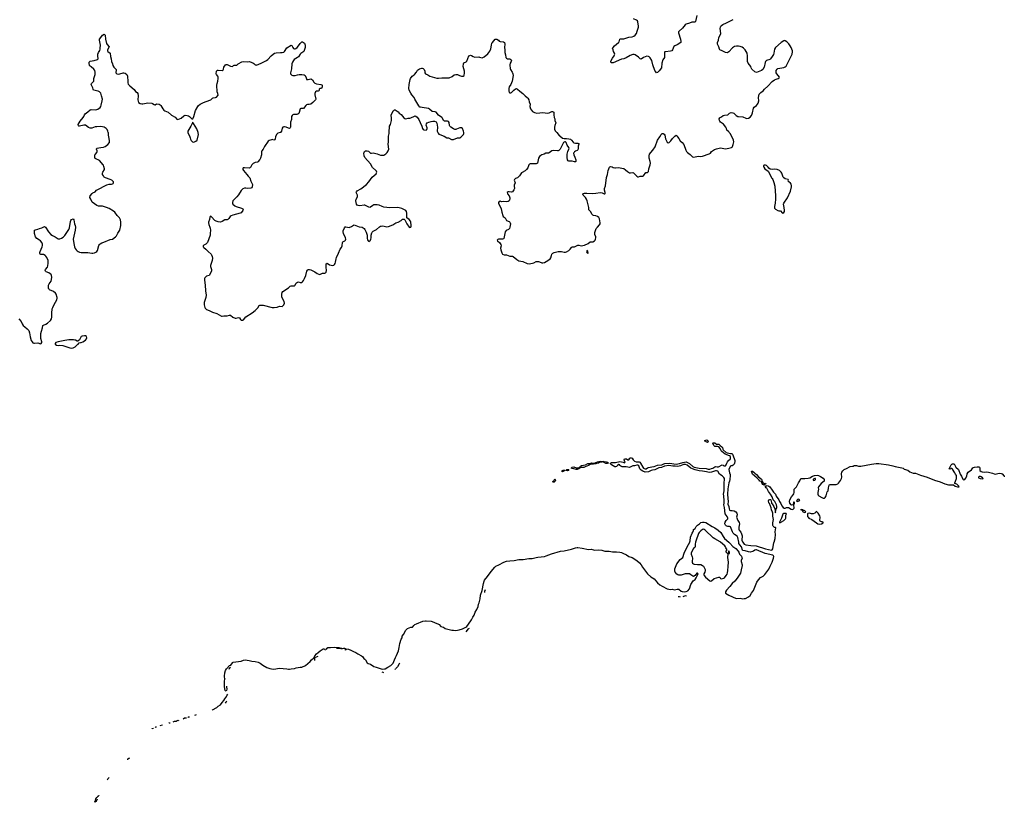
# Model space of a CAD drawing. Header units: inches. Extents: x 1933542 to 2138349, y 524876 to 666658.
# Tile 21 of 81: x 2040368 to 2064394, y 543653 to 562749. Entities that reach past the tile are written whole.
import ezdxf

# ---------------------------------------------------------------- set-up
doc = ezdxf.new("R2010")
doc.units = ezdxf.units.IN
doc.header["$MEASUREMENT"] = 0
for name, color, linetype in [('C0544', 7, 'Continuous'), ('C0545', 7, 'Continuous'), ('C0546', 7, 'Continuous'), ('C0554', 7, 'Continuous'), ('C0555', 7, 'Continuous'), ('C0556', 7, 'Continuous'), ('C0565', 7, 'Continuous')]:
    doc.layers.add(name, color=color, linetype=linetype)

msp = doc.modelspace()

# ---------------------------------------------------------------- linework, layer by layer
at = {"layer": 'C0544', "color": 6, "elevation": 100}
for points in [[(2048232, 547392), (2048233, 547410), (2048270, 547418), (2048290, 547416), (2048330, 547394), (2048390, 547390), (2048450, 547368), (2048510, 547331), (2048570, 547310), (2048616, 547276), (2048709, 547230), (2048734, 547210), (2048765, 547165), (2048790, 547148), (2048807, 547130), (2048850, 547055), (2048870, 547038), (2048930, 547020), (2049009, 546969), (2049070, 546953), (2049190, 546906), (2049210, 546902), (2049273, 546907), (2049290, 546913), (2049350, 546953), (2049421, 546990), (2049482, 547050), (2049500, 547090), (2049510, 547130), (2049535, 547190), (2049564, 547236), (2049608, 547350), (2049630, 547430), (2049641, 547530), (2049676, 547630), (2049697, 547670), (2049699, 547710), (2049734, 547746), (2049788, 547850), (2049832, 547890), (2049870, 547913), (2049910, 547926), (2049950, 547930), (2049963, 547937), (2049987, 547970), (2050000, 547982)], [(2045417, 546490), (2045417, 546470), (2045422, 546410), (2045418, 546382), (2045410, 546364), (2045390, 546375), (2045385, 546385), (2045368, 546470), (2045362, 546590), (2045374, 546670), (2045363, 546710), (2045362, 546730), (2045370, 546814), (2045389, 546870), (2045412, 546910), (2045489, 546990), (2045517, 547003), (2045538, 547022), (2045570, 547065), (2045579, 547070), (2045770, 547101), (2045830, 547124), (2045870, 547130), (2045970, 547116), (2046030, 547098), (2046117, 547090), (2046190, 547072), (2046238, 547050), (2046300, 547000), (2046402, 546942), (2046470, 546917), (2046510, 546908), (2046570, 546904), (2046710, 546927), (2046890, 546907), (2046930, 546899), (2046950, 546902), (2046990, 546912), (2047070, 546919), (2047114, 546934), (2047210, 546948), (2047251, 546949), (2047345, 546995), (2047454, 547086), (2047488, 547130), (2047542, 547178), (2047569, 547230), (2047610, 547279), (2047653, 547307), (2047698, 547350), (2047770, 547396), (2047790, 547396), (2047806, 547390), (2047822, 547370), (2047821, 547362)], [(2047863, 547377), (2047853, 547390), (2047857, 547410), (2047890, 547427), (2047950, 547428), (2048050, 547442), (2048110, 547432), (2048156, 547430), (2048225, 547410), (2048217, 547403), (2048190, 547400)], [(2048190, 547400), (2048095, 547402)], [(2048336, 547365), (2048330, 547373), (2048306, 547373)], [(2047647, 547210), (2047602, 547198), (2047576, 547184), (2047566, 547174), (2047562, 547158), (2047560, 547112)], [(2045509, 546943), (2045481, 546919), (2045468, 546897)], [(2049253, 546813), (2049241, 546821), (2049214, 546826)], [(2049542, 546907), (2049524, 546892)], [(2049638, 547048), (2049630, 547031), (2049590, 546962), (2049549, 546914)], [(2045401, 546673), (2045401, 546670), (2045401, 546670)], [(2045064, 545903), (2045070, 545913), (2045176, 545964), (2045210, 545995), (2045267, 546033), (2045307, 546090), (2045346, 546134), (2045370, 546177), (2045399, 546210), (2045429, 546271), (2045444, 546293)], [(2045420, 546118), (2045402, 546098), (2045386, 546072)], [(2044117, 545616), (2044147, 545630), (2044183, 545637), (2044210, 545653), (2044237, 545657), (2044249, 545652)], [(2044363, 545689), (2044361, 545690), (2044390, 545713), (2044437, 545713)], [(2044468, 545723), (2044490, 545736), (2044511, 545737)], [(2044639, 545779), (2044664, 545790), (2044686, 545793)], [(2043598, 545448), (2043597, 545450), (2043630, 545461)], [(2043674, 545480), (2043690, 545493), (2043709, 545495)], [(2043794, 545526), (2043799, 545530), (2043850, 545542), (2043852, 545542)], [(2044005, 545584), (2044016, 545590), (2044039, 545594)], [(2043007, 544693), (2043010, 544713), (2043030, 544732), (2043052, 544738)], [(2042519, 544205), (2042510, 544208), (2042517, 544230), (2042550, 544261), (2042551, 544260)], [(2042210, 543653), (2042202, 543662), (2042201, 543670), (2042210, 543690), (2042220, 543700), (2042230, 543735), (2042248, 543770), (2042280, 543800), (2042290, 543819), (2042299, 543819), (2042300, 543813)], [(2042248, 543708), (2042239, 543701), (2042230, 543673), (2042215, 543665), (2042210, 543653)], [(2042259, 543731), (2042255, 543725), (2042252, 543715)], [(2042297, 543807), (2042295, 543805), (2042295, 543801)]]:
    msp.add_lwpolyline(points, dxfattribs=at)
at = {"layer": 'C0545', "color": 6, "elevation": 200}
for points in [[(2040350, 555451), (2040401, 555381), (2040430, 555325), (2040456, 555290), (2040490, 555256), (2040549, 555209), (2040590, 555163), (2040610, 555110), (2040620, 555010), (2040650, 554923), (2040670, 554885), (2040690, 554867), (2040710, 554859), (2040730, 554855), (2040810, 554861), (2040836, 554856), (2040870, 554841), (2040893, 554847), (2040905, 554870), (2040905, 554890), (2040884, 554970), (2040884, 555090), (2040898, 555150), (2040927, 555230), (2040936, 555284), (2040950, 555299), (2041010, 555317), (2041050, 555345), (2041121, 555410), (2041146, 555450), (2041155, 555490), (2041150, 555590), (2041163, 555697), (2041173, 555730), (2041210, 555803), (2041275, 555910), (2041286, 555950), (2041284, 555970), (2041258, 556050), (2041239, 556079), (2041195, 556115), (2041098, 556158), (2041084, 556170), (2041073, 556190), (2041070, 556230), (2041075, 556270), (2041090, 556305), (2041135, 556370), (2041148, 556412), (2041153, 556470), (2041144, 556510), (2041133, 556530), (2041114, 556550), (2041081, 556570), (2041015, 556595), (2040995, 556615), (2040993, 556630), (2041001, 556650), (2041046, 556710), (2041057, 556743), (2041067, 556810), (2041060, 556870), (2041029, 556949), (2041010, 556976), (2040990, 556994), (2040950, 557016), (2040881, 557021), (2040868, 557028), (2040860, 557040), (2040858, 557070), (2040864, 557090), (2040918, 557210), (2040924, 557236), (2040923, 557270), (2040905, 557310), (2040872, 557352), (2040850, 557373), (2040783, 557410), (2040753, 557450), (2040729, 557530), (2040727, 557587), (2040733, 557610), (2040756, 557624), (2040810, 557634), (2040850, 557656), (2040910, 557674), (2040970, 557703), (2040995, 557690), (2041072, 557570), (2041130, 557509), (2041170, 557479), (2041233, 557453), (2041310, 557404), (2041350, 557400), (2041390, 557416), (2041430, 557440), (2041470, 557481), (2041522, 557558), (2041566, 557630), (2041582, 557670), (2041610, 557825), (2041618, 557850), (2041630, 557871), (2041671, 557891), (2041688, 557868), (2041704, 557770), (2041723, 557723), (2041729, 557690), (2041723, 557617), (2041686, 557470), (2041677, 557390), (2041688, 557290), (2041706, 557206), (2041722, 557162), (2041744, 557130), (2041768, 557108), (2041797, 557090), (2041830, 557078), (2041870, 557069), (2042030, 557067), (2042130, 557055), (2042150, 557055), (2042190, 557064), (2042230, 557078), (2042250, 557091), (2042266, 557114), (2042298, 557242), (2042314, 557266), (2042330, 557279), (2042370, 557301), (2042423, 557317), (2042578, 557382), (2042630, 557396), (2042710, 557450), (2042730, 557471), (2042760, 557540), (2042810, 557610), (2042835, 557730), (2042834, 557810), (2042824, 557864), (2042802, 557910), (2042749, 557969), (2042692, 558052), (2042659, 558079), (2042550, 558142), (2042489, 558169), (2042390, 558195), (2042290, 558199), (2042250, 558213), (2042136, 558296), (2042127, 558310), (2042108, 558368), (2042082, 558410), (2042091, 558450), (2042134, 558510), (2042153, 558527), (2042210, 558550), (2042244, 558590), (2042259, 558601), (2042498, 558722), (2042550, 558737), (2042610, 558739), (2042635, 558745), (2042649, 558751), (2042661, 558770), (2042659, 558790), (2042650, 558804), (2042617, 558830), (2042573, 558853), (2042465, 558890), (2042433, 558910), (2042410, 558936), (2042392, 558970), (2042390, 559010), (2042397, 559030), (2042435, 559090), (2042435, 559110), (2042423, 559163), (2042410, 559195), (2042403, 559210), (2042318, 559310), (2042301, 559321), (2042229, 559350), (2042205, 559370), (2042201, 559390), (2042205, 559450), (2042215, 559470), (2042247, 559510), (2042255, 559530), (2042255, 559550), (2042241, 559590), (2042249, 559610), (2042346, 559634), (2042410, 559639), (2042450, 559652), (2042516, 559704), (2042556, 559750), (2042562, 559770), (2042561, 559790), (2042554, 559850), (2042536, 559930), (2042532, 559990), (2042530, 560000)], [(2044467, 560000), (2044467, 559990), (2044513, 559913), (2044528, 559870), (2044534, 559830), (2044550, 559801), (2044586, 559766), (2044610, 559762), (2044630, 559765), (2044670, 559784), (2044696, 559810), (2044730, 559950), (2044724, 559990), (2044720, 560000)], [(2046736, 560000), (2046726, 559994), (2046670, 559980), (2046650, 559967), (2046637, 559950), (2046612, 559890), (2046601, 559839), (2046590, 559818), (2046570, 559812), (2046530, 559822), (2046510, 559818), (2046458, 559802), (2046430, 559782), (2046344, 559656), (2046310, 559592), (2046277, 559550), (2046272, 559528), (2046267, 559450), (2046243, 559370), (2046226, 559334), (2046182, 559278), (2046170, 559270), (2046110, 559261), (2046063, 559237), (2046036, 559210), (2045997, 559143), (2045973, 559127), (2045850, 559137), (2045819, 559130), (2045811, 559110), (2045815, 559090), (2045828, 559070), (2045914, 558970), (2045942, 558930), (2045970, 558908), (2045986, 558886), (2046008, 558810), (2046046, 558730), (2046038, 558670), (2046030, 558650), (2046010, 558639), (2045930, 558631), (2045890, 558639), (2045850, 558640), (2045810, 558624), (2045775, 558585), (2045706, 558474), (2045663, 558430), (2045630, 558387), (2045573, 558330), (2045559, 558290), (2045562, 558270), (2045573, 558250), (2045619, 558210), (2045650, 558194), (2045781, 558150), (2045813, 558133), (2045820, 558110), (2045812, 558090), (2045770, 558040), (2045750, 558028), (2045570, 557982), (2045530, 557966), (2045508, 557950), (2045470, 557896), (2045450, 557875), (2045430, 557867), (2045370, 557863), (2045310, 557827), (2045270, 557812), (2045210, 557813), (2045164, 557830), (2045130, 557851), (2045050, 557942), (2045030, 557952), (2045015, 557945), (2045006, 557930), (2044996, 557870), (2044973, 557810), (2044973, 557790), (2044980, 557750), (2045010, 557690), (2045019, 557659), (2045022, 557610), (2045012, 557532), (2045018, 557490), (2044947, 557310), (2044930, 557286), (2044910, 557270), (2044863, 557250), (2044842, 557230), (2044845, 557210), (2044862, 557190), (2044912, 557150), (2044970, 557090), (2045040, 557030), (2045052, 557010), (2045064, 556970), (2045070, 556930), (2045061, 556870), (2045021, 556750), (2045024, 556724), (2045048, 556650), (2045050, 556609), (2044994, 556510), (2044930, 556488), (2044910, 556476), (2044887, 556450), (2044880, 556430), (2044879, 556390), (2044898, 556270), (2044903, 556130), (2044915, 556030), (2044910, 555974), (2044870, 555850), (2044873, 555793), (2044885, 555730), (2044895, 555710), (2044910, 555690), (2044930, 555678), (2044990, 555657), (2045070, 555615), (2045179, 555579), (2045290, 555518), (2045310, 555515), (2045350, 555521), (2045410, 555521), (2045430, 555523), (2045490, 555541), (2045510, 555537), (2045570, 555493), (2045625, 555470), (2045653, 555467), (2045710, 555483), (2045730, 555476), (2045759, 555430), (2045770, 555420), (2045790, 555414), (2045810, 555416), (2045830, 555429), (2045890, 555498), (2046042, 555598), (2046112, 555650), (2046179, 555721), (2046210, 555771), (2046230, 555782), (2046310, 555787), (2046530, 555730), (2046576, 555724), (2046650, 555735), (2046710, 555758), (2046770, 555754), (2046790, 555765), (2046814, 555790), (2046828, 555830), (2046818, 555870), (2046782, 555942), (2046766, 555990), (2046761, 556050), (2046770, 556096), (2046790, 556118), (2046930, 556207), (2046970, 556245), (2046995, 556255), (2047070, 556258), (2047090, 556274), (2047110, 556313), (2047125, 556330), (2047150, 556348), (2047170, 556351), (2047210, 556338), (2047230, 556338), (2047250, 556339), (2047270, 556352), (2047295, 556385), (2047320, 556430), (2047352, 556510), (2047377, 556610), (2047390, 556639), (2047407, 556653), (2047437, 556657), (2047470, 556648), (2047570, 556597), (2047630, 556555), (2047670, 556536), (2047690, 556534), (2047756, 556564), (2047770, 556567), (2047810, 556563), (2047830, 556571), (2047845, 556590), (2047852, 556628), (2047847, 556707), (2047850, 556791), (2047870, 556805), (2047930, 556770), (2047970, 556758), (2048007, 556753), (2048030, 556761), (2048050, 556775), (2048064, 556796), (2048078, 556830), (2048088, 556910), (2048100, 556950), (2048151, 557050), (2048188, 557150), (2048218, 557190), (2048239, 557230), (2048247, 557313), (2048257, 557330), (2048305, 557355), (2048317, 557370), (2048323, 557390), (2048317, 557430), (2048272, 557530), (2048262, 557570), (2048264, 557596), (2048290, 557670), (2048310, 557693), (2048330, 557698), (2048410, 557678), (2048461, 557699), (2048510, 557739), (2048530, 557743), (2048654, 557694), (2048723, 557683), (2048753, 557670), (2048770, 557657), (2048790, 557630), (2048822, 557562), (2048843, 557490), (2048848, 557410), (2048855, 557375), (2048869, 557349), (2048890, 557339), (2048913, 557350), (2048930, 557370), (2048937, 557390), (2048946, 557430), (2048944, 557490), (2048959, 557550), (2048972, 557568), (2048994, 557586), (2049075, 557630), (2049147, 557693), (2049171, 557709), (2049190, 557714), (2049230, 557715), (2049330, 557692), (2049370, 557699), (2049470, 557740), (2049550, 557789), (2049605, 557810), (2049675, 557850), (2049710, 557885), (2049730, 557885), (2049750, 557882), (2049766, 557866), (2049813, 557770), (2049870, 557687), (2049890, 557681), (2049910, 557685), (2049919, 557710), (2049922, 557738), (2049914, 557806), (2049905, 557830), (2049870, 557872), (2049818, 557910), (2049818, 558030), (2049810, 558070), (2049791, 558091), (2049690, 558143), (2049630, 558161), (2049590, 558166), (2049402, 558162), (2049250, 558178), (2049210, 558187), (2049141, 558221), (2049090, 558231), (2049050, 558233), (2049010, 558230), (2048983, 558217), (2048930, 558173), (2048910, 558166), (2048890, 558171), (2048825, 558210), (2048790, 558224), (2048770, 558226), (2048670, 558205), (2048630, 558213), (2048606, 558226), (2048590, 558249), (2048572, 558330), (2048577, 558370), (2048612, 558430), (2048609, 558470), (2048581, 558530), (2048587, 558550), (2048605, 558570), (2048690, 558618), (2048832, 558728), (2048890, 558792), (2048970, 558910), (2049065, 558990), (2049078, 559010), (2049080, 559030), (2049072, 559050), (2049057, 559070), (2048980, 559140), (2048930, 559230), (2048786, 559390), (2048773, 559430), (2048767, 559490), (2048770, 559510), (2048780, 559530), (2048809, 559550), (2048850, 559552), (2048880, 559540), (2048930, 559493), (2048950, 559488), (2048990, 559496), (2049090, 559473), (2049170, 559444), (2049210, 559439), (2049250, 559447), (2049302, 559478), (2049333, 559507), (2049363, 559550), (2049373, 559590), (2049360, 559710), (2049367, 559770), (2049370, 559910), (2049386, 559970), (2049383, 560000)]]:
    msp.add_lwpolyline(points, dxfattribs=at)
msp.add_lwpolyline([(2041950, 555037), (2041890, 555025), (2041870, 555015), (2041851, 554990), (2041824, 554936), (2041790, 554906), (2041770, 554908), (2041730, 554928), (2041710, 554929), (2041678, 554938), (2041570, 554941), (2041470, 554919), (2041308, 554892), (2041252, 554870), (2041232, 554850), (2041232, 554830), (2041270, 554807), (2041310, 554803), (2041350, 554807), (2041419, 554799), (2041590, 554739), (2041630, 554738), (2041670, 554745), (2041690, 554751), (2041724, 554770), (2041779, 554821), (2041795, 554830), (2041818, 554862), (2041850, 554872), (2041870, 554871), (2041910, 554885), (2041970, 554931), (2041997, 554963), (2042009, 554990), (2041997, 555017), (2041974, 555034)], close=True, dxfattribs=at)
at = {"layer": 'C0546', "color": 6, "elevation": 200}
for points in [[(2042530, 560000), (2042522, 560030), (2042501, 560070), (2042482, 560090), (2042430, 560124), (2042390, 560138), (2042330, 560142), (2042250, 560138), (2042210, 560131), (2042130, 560104), (2042090, 560102), (2042050, 560119), (2041970, 560171), (2041930, 560173), (2041827, 560147), (2041812, 560152), (2041802, 560162), (2041792, 560190), (2041845, 560270), (2041918, 560362), (2041935, 560390), (2041950, 560430), (2041967, 560453), (2042030, 560498), (2042090, 560549), (2042110, 560554), (2042230, 560550), (2042277, 560563), (2042330, 560606), (2042347, 560633), (2042357, 560663), (2042383, 560770), (2042387, 560807), (2042362, 560890), (2042350, 560953), (2042312, 560992), (2042286, 561006), (2042173, 561033), (2042160, 561050), (2042151, 561090), (2042116, 561170), (2042118, 561190), (2042157, 561223), (2042174, 561250), (2042180, 561310), (2042210, 561410), (2042211, 561470), (2042198, 561510), (2042179, 561539), (2042110, 561602), (2042090, 561612), (2042075, 561630), (2042060, 561690), (2042065, 561710), (2042090, 561733), (2042188, 561752), (2042270, 561776), (2042284, 561790), (2042273, 561870), (2042275, 561910), (2042291, 561950), (2042322, 561998), (2042333, 562030), (2042335, 562050), (2042338, 562130), (2042315, 562250), (2042316, 562270), (2042350, 562310), (2042389, 562370), (2042430, 562398), (2042450, 562372), (2042460, 562270), (2042483, 562170), (2042500, 562140), (2042548, 562090), (2042543, 562070), (2042512, 562010), (2042510, 561990), (2042521, 561970), (2042572, 561932), (2042582, 561850), (2042604, 561790), (2042610, 561730), (2042631, 561670), (2042637, 561630), (2042664, 561590), (2042710, 561550), (2042724, 561530), (2042725, 561510), (2042715, 561470), (2042716, 561450), (2042735, 561430), (2042770, 561420), (2042810, 561425), (2042890, 561455), (2042910, 561455), (2042942, 561442), (2042979, 561410), (2042992, 561390), (2042995, 561375), (2043003, 561230), (2043006, 561206), (2043018, 561178), (2043054, 561134), (2043163, 561043), (2043198, 560998), (2043231, 560970), (2043250, 560946), (2043263, 560890), (2043253, 560790), (2043258, 560758), (2043269, 560729), (2043304, 560704), (2043350, 560695), (2043370, 560695), (2043496, 560716), (2043590, 560709), (2043610, 560703), (2043650, 560678), (2043665, 560675), (2043670, 560675), (2043710, 560699), (2043770, 560685), (2043793, 560673), (2043810, 560654), (2043858, 560570), (2043882, 560542), (2043907, 560527), (2043991, 560491), (2044075, 560415), (2044159, 560370), (2044204, 560324), (2044230, 560313), (2044270, 560326), (2044310, 560348), (2044370, 560400), (2044410, 560415), (2044452, 560412), (2044490, 560400), (2044509, 560389), (2044570, 560331), (2044590, 560332), (2044616, 560390), (2044656, 560530), (2044711, 560630), (2044730, 560657), (2044770, 560686), (2044850, 560727), (2045010, 560781), (2045030, 560792), (2045070, 560835), (2045090, 560846), (2045150, 560848), (2045170, 560859), (2045209, 560911), (2045205, 560950), (2045190, 560990), (2045179, 561150), (2045185, 561190), (2045206, 561250), (2045213, 561310), (2045212, 561350), (2045205, 561370), (2045169, 561410), (2045159, 561430), (2045173, 561490), (2045177, 561503), (2045190, 561518), (2045210, 561521), (2045309, 561511), (2045330, 561523), (2045339, 561541), (2045347, 561593), (2045389, 561650), (2045410, 561657), (2045430, 561655), (2045510, 561617), (2045554, 561606), (2045570, 561611), (2045584, 561630), (2045601, 561639), (2045630, 561642), (2045650, 561637), (2045670, 561641), (2045702, 561670), (2045790, 561720), (2045830, 561726), (2045922, 561722), (2045970, 561725), (2045990, 561722), (2046054, 561694), (2046080, 561680), (2046116, 561650), (2046130, 561644), (2046150, 561643), (2046263, 561690), (2046387, 561753), (2046420, 561780), (2046507, 561870), (2046552, 561910), (2046585, 561930), (2046630, 561941), (2046730, 561948), (2046774, 561946), (2046810, 561954), (2046830, 561974), (2046890, 562062), (2046990, 562123), (2047010, 562116), (2047030, 562067), (2047046, 562046), (2047070, 562038), (2047090, 562040), (2047110, 562046), (2047141, 562070), (2047172, 562108), (2047210, 562168), (2047250, 562207), (2047270, 562206), (2047296, 562196), (2047314, 562174), (2047331, 562131), (2047332, 562072), (2047304, 561970), (2047230, 561926), (2047210, 561906), (2047170, 561841), (2047150, 561824), (2047066, 561774), (2047047, 561753), (2047023, 561710), (2047010, 561670), (2047003, 561550), (2046974, 561454), (2046979, 561430), (2046991, 561410), (2047010, 561391), (2047030, 561384), (2047090, 561387), (2047150, 561407), (2047190, 561413), (2047254, 561414), (2047306, 561406), (2047330, 561390), (2047344, 561370), (2047359, 561330), (2047363, 561303), (2047370, 561292), (2047410, 561291), (2047470, 561302), (2047490, 561296), (2047510, 561279), (2047545, 561225), (2047570, 561200), (2047610, 561185), (2047714, 561170), (2047740, 561160), (2047752, 561150), (2047750, 561108), (2047730, 561069), (2047690, 561068), (2047678, 561050), (2047676, 561030), (2047667, 561013), (2047650, 561004), (2047610, 561001), (2047586, 560990), (2047571, 560949), (2047568, 560912), (2047595, 560810), (2047584, 560790), (2047525, 560730), (2047470, 560690), (2047430, 560678), (2047390, 560679), (2047370, 560670), (2047350, 560653), (2047290, 560585), (2047270, 560580), (2047230, 560585), (2047210, 560573), (2047190, 560484), (2047177, 560463), (2047154, 560446), (2047130, 560438), (2047070, 560439), (2047050, 560434), (2047030, 560425), (2047014, 560410), (2047004, 560390), (2046998, 560310), (2046977, 560250), (2046977, 560130), (2046970, 560106), (2046950, 560096), (2046930, 560098), (2046870, 560124), (2046830, 560134), (2046810, 560135), (2046790, 560128), (2046770, 560099), (2046753, 560027), (2046738, 560002), (2046736, 560000)], [(2050000, 560831), (2049990, 560854), (2049937, 560917), (2049913, 560953), (2049870, 561033), (2049861, 561070), (2049868, 561170), (2049895, 561290), (2049904, 561310), (2049949, 561370), (2049994, 561406), (2050000, 561413)], [(2049383, 560000), (2049380, 560030), (2049382, 560050), (2049393, 560090), (2049391, 560131), (2049395, 560150), (2049414, 560190), (2049441, 560290), (2049442, 560350), (2049432, 560408), (2049435, 560430), (2049481, 560519), (2049490, 560533), (2049510, 560548), (2049530, 560548), (2049600, 560500), (2049630, 560470), (2049676, 560436), (2049743, 560350), (2049770, 560335), (2049790, 560332), (2049850, 560349), (2049890, 560347), (2049910, 560352), (2050000, 560396)], [(2044720, 560000), (2044690, 560083), (2044647, 560147), (2044610, 560219), (2044595, 560230), (2044590, 560246), (2044586, 560230), (2044546, 560154), (2044474, 560030), (2044467, 560010), (2044467, 560000)]]:
    msp.add_lwpolyline(points, dxfattribs=at)
at = {"layer": 'C0554', "color": 6, "elevation": 100}
for points in [[(2050000, 547982), (2050009, 547990), (2050047, 548010), (2050208, 548070), (2050270, 548084), (2050290, 548085), (2050410, 548070), (2050470, 548045), (2050510, 548036), (2050570, 548009), (2050600, 547990), (2050643, 547943), (2050710, 547924), (2050754, 547894), (2050910, 547852), (2050950, 547854), (2051010, 547848), (2051090, 547860), (2051176, 547884), (2051254, 547926), (2051276, 547944), (2051321, 547999), (2051395, 548105), (2051427, 548170), (2051460, 548220), (2051483, 548290), (2051523, 548357), (2051555, 548430), (2051563, 548490), (2051578, 548522), (2051602, 548618), (2051614, 548710), (2051657, 548823), (2051687, 548993), (2051703, 549050), (2051713, 549070), (2051781, 549159), (2051870, 549287), (2051963, 549390), (2051990, 549413), (2052057, 549450), (2052183, 549510), (2052250, 549533), (2052330, 549545), (2052430, 549554), (2052550, 549576), (2052650, 549580), (2052790, 549600), (2052870, 549599), (2052970, 549630), (2053011, 549631), (2053170, 549654), (2053214, 549666), (2053346, 549714), (2053562, 549778), (2053650, 549790), (2053830, 549829), (2053930, 549860), (2053970, 549867), (2053990, 549868), (2054093, 549853), (2054250, 549822), (2054310, 549827), (2054370, 549810), (2054406, 549806), (2054491, 549811), (2054570, 549803), (2054650, 549784), (2054750, 549780), (2054830, 549768), (2054930, 549763), (2055010, 549753), (2055050, 549745), (2055089, 549730), (2055171, 549691), (2055230, 549650), (2055310, 549629), (2055430, 549550), (2055494, 549494), (2055531, 549451), (2055568, 549388), (2055687, 549227), (2055770, 549153), (2055850, 549102), (2055930, 549009), (2055990, 548960), (2056044, 548924), (2056170, 548864), (2056250, 548842), (2056287, 548853), (2056350, 548836), (2056410, 548853), (2056433, 548853), (2056450, 548850), (2056508, 548808), (2056537, 548797), (2056590, 548790), (2056630, 548793), (2056670, 548816), (2056710, 548861), (2056748, 548970), (2056805, 549055), (2056850, 549092), (2056878, 549130), (2056915, 549210), (2056920, 549230), (2056917, 549237), (2056910, 549246), (2056890, 549247), (2056849, 549190), (2056810, 549164), (2056790, 549171), (2056746, 549206), (2056710, 549224), (2056690, 549227), (2056610, 549224), (2056510, 549193), (2056450, 549196), (2056426, 549206), (2056403, 549223), (2056366, 549266), (2056355, 549290), (2056352, 549310), (2056355, 549350), (2056385, 549435), (2056406, 549474), (2056486, 549574), (2056551, 549630), (2056586, 549734), (2056653, 549890), (2056717, 550000)], [(2056861, 550000), (2056851, 549951), (2056852, 549890), (2056842, 549870), (2056810, 549842), (2056767, 549770), (2056756, 549730), (2056756, 549710), (2056781, 549641), (2056786, 549610), (2056774, 549530), (2056777, 549510), (2056788, 549490), (2056812, 549470), (2056830, 549463), (2056910, 549453), (2056970, 549458), (2056990, 549455), (2057032, 549432), (2057052, 549412), (2057094, 549330), (2057098, 549310), (2057090, 549272), (2057065, 549230), (2057063, 549210), (2057071, 549190), (2057106, 549150), (2057210, 549053), (2057230, 549050), (2057250, 549061), (2057310, 549110), (2057430, 549145), (2057450, 549143), (2057470, 549114), (2057489, 549109), (2057550, 549123), (2057570, 549134), (2057610, 549184), (2057630, 549222), (2057639, 549250), (2057650, 549310), (2057659, 549410), (2057664, 549510), (2057646, 549630), (2057655, 549715), (2057650, 549715), (2057646, 549726), (2057630, 549734), (2057610, 549759), (2057610, 549783), (2057630, 549810), (2057599, 549859), (2057590, 549890), (2057575, 549910), (2057472, 550000)], [(2057671, 550000), (2057696, 549976), (2057770, 549896), (2057842, 549842), (2057903, 549783), (2057918, 549758), (2057932, 549710), (2057978, 549658), (2057993, 549630), (2057994, 549610), (2057970, 549550), (2057972, 549530), (2058001, 549450), (2058001, 549430), (2057970, 549327), (2057956, 549244), (2057875, 549125), (2057815, 549045), (2057752, 548990), (2057699, 548921), (2057612, 548830), (2057591, 548790), (2057587, 548770), (2057593, 548753), (2057670, 548704), (2057850, 548624), (2057950, 548631), (2058010, 548620), (2058050, 548623), (2058077, 548630), (2058152, 548670), (2058190, 548703), (2058222, 548758), (2058270, 548818), (2058359, 549021), (2058398, 549082), (2058445, 549135), (2058510, 549170), (2058551, 549209), (2058650, 549339), (2058683, 549417), (2058733, 549510), (2058764, 549610), (2058770, 549652), (2058765, 549670), (2058745, 549685), (2058560, 549720), (2058345, 549810), (2058330, 549812), (2058310, 549807), (2058270, 549777), (2058250, 549770), (2058190, 549760), (2058150, 549761), (2058070, 549786), (2058017, 549797), (2058007, 549807), (2057977, 549890), (2057938, 549938), (2057919, 549970), (2057913, 550000)], [(2058012, 550000), (2058030, 549973), (2058050, 549953), (2058090, 549936), (2058210, 549916), (2058335, 549915), (2058570, 549838), (2058710, 549809), (2058730, 549812), (2058745, 549835), (2058772, 549990), (2058775, 550000)], [(2051729, 548839), (2051707, 548793), (2051708, 548774)], [(2056496, 548661), (2056470, 548667), (2056438, 548666)], [(2056640, 548684), (2056610, 548692), (2056553, 548668)], [(2051334, 547893), (2051304, 547876), (2051289, 547850), (2051254, 547813)]]:
    msp.add_lwpolyline(points, dxfattribs=at)
msp.add_lwpolyline([(2057670, 549789), (2057661, 549779), (2057665, 549725), (2057690, 549725), (2057690, 549755)], close=True, dxfattribs=at)
at = {"layer": 'C0555', "color": 6}
for points, elevation in [([(2050570, 560000), (2050578, 559978), (2050599, 559959), (2050624, 559944), (2050722, 559910), (2050790, 559868), (2050830, 559864), (2050907, 559827), (2050950, 559829), (2051050, 559863), (2051112, 559868), (2051130, 559879), (2051196, 559950), (2051205, 559970), (2051207, 559990), (2051205, 560000)], 200), ([(2053472, 560000), (2053476, 559996), (2053530, 559923), (2053550, 559915), (2053617, 559857), (2053650, 559847), (2053711, 559849), (2053770, 559841), (2053810, 559830), (2053834, 559810), (2053870, 559761), (2053890, 559745), (2053930, 559736), (2053990, 559736), (2054011, 559730), (2054015, 559710), (2053996, 559664), (2053993, 559590), (2053987, 559570), (2053970, 559553), (2053930, 559537), (2053910, 559524), (2053894, 559510), (2053884, 559490), (2053887, 559450), (2053917, 559397), (2053938, 559330), (2053939, 559290), (2053930, 559281), (2053910, 559282), (2053850, 559298), (2053770, 559296), (2053750, 559307), (2053735, 559330), (2053725, 559385), (2053730, 559470), (2053747, 559533), (2053770, 559590), (2053772, 559612), (2053770, 559630), (2053728, 559688), (2053703, 559750), (2053690, 559769), (2053670, 559770), (2053634, 559750), (2053584, 559636), (2053555, 559590), (2053525, 559555), (2053510, 559547), (2053490, 559545), (2053390, 559555), (2053350, 559550), (2053290, 559504), (2053270, 559495), (2053210, 559490), (2053163, 559470), (2053110, 559455), (2053082, 559438), (2053054, 559410), (2053029, 559370), (2053014, 559290), (2053000, 559250), (2052990, 559238), (2052970, 559228), (2052850, 559234), (2052828, 559232), (2052810, 559225), (2052794, 559206), (2052768, 559130), (2052735, 559090), (2052701, 559059), (2052630, 559023), (2052612, 559010), (2052593, 558990), (2052562, 558938), (2052517, 558890), (2052465, 558875), (2052440, 558850), (2052436, 558830), (2052455, 558770), (2052434, 558710), (2052431, 558690), (2052438, 558630), (2052425, 558595), (2052410, 558570), (2052390, 558549), (2052370, 558542), (2052310, 558549), (2052290, 558545), (2052266, 558530), (2052270, 558502), (2052308, 558448), (2052326, 558406), (2052328, 558370), (2052322, 558350), (2052310, 558330), (2052287, 558313), (2052250, 558304), (2052170, 558312), (2052124, 558304), (2052090, 558317), (2052068, 558312), (2052052, 558290), (2052050, 558270), (2052056, 558250), (2052097, 558177), (2052114, 558134), (2052133, 558050), (2052155, 557975), (2052167, 557950), (2052216, 557910), (2052246, 557846), (2052310, 557827), (2052330, 557810), (2052340, 557790), (2052343, 557770), (2052332, 557690), (2052317, 557650), (2052296, 557630), (2052239, 557601), (2052217, 557570), (2052194, 557490), (2052193, 557447), (2052183, 557410), (2052170, 557400), (2052150, 557395), (2052050, 557395), (2052032, 557388), (2052017, 557370), (2052026, 557350), (2052081, 557301), (2052110, 557263), (2052114, 557230), (2052104, 557170), (2052105, 557135), (2052130, 557057), (2052153, 557030), (2052190, 557015), (2052248, 557008), (2052330, 556978), (2052390, 556982), (2052410, 556974), (2052496, 556896), (2052546, 556866), (2052647, 556847), (2052750, 556799), (2052810, 556790), (2052910, 556815), (2052970, 556846), (2052992, 556852), (2053030, 556852), (2053090, 556824), (2053110, 556820), (2053130, 556819), (2053170, 556828), (2053254, 556870), (2053313, 556910), (2053326, 556934), (2053343, 556997), (2053355, 557025), (2053376, 557050), (2053409, 557071), (2053510, 557096), (2053590, 557090), (2053655, 557075), (2053690, 557077), (2053710, 557083), (2053765, 557115), (2053798, 557150), (2053830, 557192), (2053850, 557204), (2053910, 557210), (2053990, 557244), (2054010, 557246), (2054070, 557232), (2054149, 557250), (2054242, 557290), (2054290, 557326), (2054310, 557332), (2054350, 557330), (2054390, 557350), (2054410, 557366), (2054421, 557390), (2054425, 557430), (2054423, 557450), (2054405, 557510), (2054406, 557554), (2054436, 557650), (2054465, 557690), (2054516, 557744), (2054529, 557770), (2054530, 557790), (2054517, 557890), (2054499, 557919), (2054470, 557943), (2054430, 557959), (2054371, 557971), (2054350, 557982), (2054330, 558007), (2054302, 558062), (2054261, 558101), (2054255, 558110), (2054253, 558130), (2054257, 558170), (2054217, 558330), (2054202, 558370), (2054178, 558410), (2054115, 558470), (2054106, 558490), (2054110, 558497), (2054125, 558510), (2054150, 558516), (2054210, 558517), (2054350, 558509), (2054430, 558517), (2054530, 558535), (2054583, 558523), (2054630, 558499), (2054650, 558501), (2054656, 558510), (2054658, 558530), (2054636, 558590), (2054636, 558610), (2054638, 558630), (2054664, 558696), (2054690, 558897), (2054714, 558974), (2054730, 559070), (2054762, 559150), (2054770, 559159), (2054790, 559169), (2054822, 559162), (2054850, 559145), (2054890, 559130), (2054910, 559130), (2054974, 559146), (2055110, 559114), (2055149, 559089), (2055202, 559042), (2055250, 559013), (2055271, 559009), (2055330, 559017), (2055343, 559010), (2055376, 558976), (2055411, 558951), (2055430, 558928), (2055450, 558913), (2055470, 558913), (2055510, 558930), (2055570, 558929), (2055590, 558935), (2055650, 559022), (2055670, 559017), (2055690, 559020), (2055712, 559048), (2055716, 559110), (2055750, 559210), (2055758, 559250), (2055754, 559290), (2055730, 559370), (2055728, 559430), (2055737, 559470), (2055766, 559510), (2055816, 559564), (2055871, 559650), (2055931, 559809), (2055989, 559890), (2056024, 559950), (2056046, 559974), (2056070, 559970), (2056092, 559952), (2056107, 559930), (2056130, 559845), (2056150, 559791), (2056170, 559759), (2056190, 559744), (2056213, 559750), (2056258, 559790), (2056298, 559850), (2056354, 559910), (2056390, 559927), (2056410, 559916), (2056422, 559890), (2056452, 559852), (2056488, 559790), (2056535, 559750), (2056570, 559704), (2056621, 559561), (2056640, 559530), (2056662, 559510), (2056730, 559463), (2056786, 559406), (2056810, 559396), (2056850, 559399), (2056930, 559420), (2056990, 559413), (2057030, 559417), (2057190, 559472), (2057222, 559490), (2057248, 559530), (2057271, 559550), (2057319, 559581), (2057370, 559601), (2057470, 559618), (2057590, 559597), (2057670, 559617), (2057733, 559627), (2057750, 559635), (2057764, 559656), (2057779, 559701), (2057791, 559769), (2057787, 559810), (2057777, 559837), (2057708, 559970), (2057682, 560000)], 200), ([(2057913, 550000), (2057890, 550111), (2057874, 550150), (2057809, 550189), (2057780, 550220), (2057762, 550250), (2057732, 550332), (2057710, 550371), (2057690, 550381), (2057650, 550382), (2057627, 550387), (2057610, 550395), (2057590, 550413), (2057581, 550430), (2057578, 550450), (2057585, 550490), (2057609, 550530), (2057644, 550570), (2057648, 550590), (2057630, 550630), (2057586, 550690), (2057567, 550847), (2057550, 550910), (2057559, 550950), (2057561, 551010), (2057549, 551129), (2057539, 551170), (2057555, 551250), (2057561, 551450), (2057570, 551530), (2057567, 551550), (2057550, 551579), (2057510, 551617), (2057443, 551663), (2057402, 551730), (2057370, 551740), (2057350, 551740), (2057250, 551710), (2057196, 551704), (2057130, 551719), (2057030, 551734), (2056950, 551739), (2056850, 551766), (2056783, 551790), (2056748, 551808), (2056657, 551877), (2056613, 551893), (2056590, 551895), (2056567, 551893), (2056490, 551864), (2056430, 551850), (2056363, 551857), (2056304, 551856), (2056210, 551868), (2056106, 551854), (2056030, 551826), (2055966, 551814), (2055870, 551766), (2055810, 551759), (2055780, 551750), (2055710, 551714), (2055630, 551709), (2055570, 551729), (2055530, 551757), (2055504, 551790), (2055479, 551859), (2055450, 551882), (2055430, 551883), (2055370, 551863), (2055330, 551859), (2055250, 551824), (2055170, 551841), (2055090, 551837), (2055070, 551841), (2055036, 551856), (2055014, 551874), (2055010, 551884), (2054990, 551892), (2054952, 551870), (2054943, 551857), (2054932, 551850), (2054910, 551842), (2054890, 551841), (2054806, 551890), (2054785, 551910), (2054782, 551930), (2054810, 551944), (2054910, 551947), (2055010, 551968), (2055096, 551956), (2055130, 551937), (2055143, 551950), (2055122, 551982), (2055117, 552010), (2055130, 552030), (2055150, 552037), (2055172, 552032), (2055210, 552010), (2055228, 552012), (2055255, 552050), (2055270, 552060), (2055290, 552062), (2055317, 552050), (2055337, 552010), (2055370, 551979), (2055410, 551964), (2055481, 551961), (2055502, 551950), (2055518, 551930), (2055573, 551830), (2055589, 551810), (2055610, 551794), (2055630, 551788), (2055652, 551790), (2055685, 551815), (2055710, 551825), (2055749, 551830), (2055790, 551842), (2055850, 551845), (2055930, 551877), (2056033, 551887), (2056087, 551913), (2056110, 551918), (2056230, 551924), (2056332, 551908), (2056390, 551907), (2056470, 551920), (2056550, 551947), (2056630, 551959), (2056650, 551955), (2056710, 551921), (2056790, 551850), (2056830, 551832), (2056950, 551809), (2057116, 551796), (2057170, 551781), (2057210, 551785), (2057250, 551796), (2057284, 551810), (2057330, 551841), (2057350, 551845), (2057390, 551837), (2057419, 551841), (2057510, 551890), (2057530, 551882), (2057550, 551865), (2057570, 551861), (2057590, 551866), (2057610, 551890), (2057623, 551930), (2057642, 551958), (2057667, 551990), (2057710, 552030), (2057715, 552070), (2057710, 552090), (2057689, 552109), (2057620, 552130), (2057580, 552150), (2057501, 552210), (2057482, 552230), (2057472, 552270), (2057464, 552284), (2057425, 552325), (2057396, 552336), (2057350, 552333), (2057330, 552337), (2057310, 552349), (2057278, 552410), (2057282, 552418), (2057293, 552427), (2057330, 552426), (2057370, 552394), (2057388, 552388), (2057430, 552389), (2057458, 552358), (2057505, 552330), (2057515, 552310), (2057523, 552270), (2057536, 552250), (2057607, 552187), (2057630, 552178), (2057670, 552176), (2057710, 552164), (2057750, 552162), (2057764, 552150), (2057773, 552130), (2057815, 551995), (2057817, 551970), (2057809, 551930), (2057798, 551902), (2057781, 551879), (2057755, 551865), (2057721, 551859), (2057703, 551850), (2057675, 551770), (2057685, 551690), (2057707, 551650), (2057707, 551630), (2057700, 551530), (2057687, 551490), (2057668, 551450), (2057644, 551304), (2057641, 551170), (2057646, 551066), (2057656, 550990), (2057650, 550930), (2057672, 550870), (2057679, 550810), (2057690, 550785), (2057710, 550776), (2057750, 550777), (2057801, 550761), (2057839, 550739), (2057864, 550710), (2057873, 550670), (2057863, 550610), (2057891, 550530), (2057921, 550481), (2057932, 550450), (2057919, 550370), (2057917, 550310), (2057927, 550290), (2057965, 550245), (2057982, 550202), (2057995, 550155), (2057990, 550046), (2058005, 550010), (2058012, 550000)], 100), ([(2058775, 550000), (2058799, 550090), (2058808, 550190), (2058805, 550255), (2058817, 550350), (2058810, 550362), (2058790, 550362), (2058750, 550389), (2058744, 550410), (2058745, 550470), (2058761, 550550), (2058747, 550633), (2058744, 550710), (2058740, 550730), (2058711, 550790), (2058701, 550841), (2058681, 550901), (2058670, 550918), (2058663, 550943), (2058650, 550958), (2058638, 551010), (2058646, 551030), (2058670, 551042), (2058690, 551038), (2058695, 551030), (2058711, 550969), (2058711, 550951), (2058730, 550932), (2058770, 550871), (2058796, 550810), (2058806, 550770), (2058805, 550730), (2058810, 550714), (2058816, 550790), (2058841, 550850), (2058843, 550870), (2058833, 550910), (2058810, 550957), (2058791, 550991), (2058755, 551035), (2058730, 551109), (2058690, 551172), (2058639, 551239), (2058596, 551316), (2058581, 551330), (2058568, 551352), (2058568, 551372), (2058590, 551371), (2058610, 551381), (2058630, 551379), (2058650, 551370), (2058671, 551350), (2058731, 551270), (2058762, 551222), (2058808, 551170), (2058830, 551126), (2058892, 551032), (2058909, 550990), (2058944, 550944), (2058966, 550890), (2058996, 550850), (2059026, 550830), (2059050, 550826), (2059077, 550843), (2059110, 550849), (2059130, 550843), (2059190, 550809), (2059230, 550801), (2059247, 550810), (2059262, 550830), (2059259, 550910), (2059262, 550930), (2059274, 550950), (2059278, 550970), (2059270, 550978), (2059250, 550973), (2059238, 550910), (2059210, 550902), (2059190, 550912), (2059163, 550950), (2059153, 550990), (2059158, 551030), (2059201, 551110), (2059242, 551158), (2059257, 551183), (2059262, 551210), (2059262, 551270), (2059269, 551291), (2059322, 551350), (2059334, 551370), (2059371, 551450), (2059402, 551498), (2059430, 551557), (2059530, 551551), (2059610, 551560), (2059646, 551574), (2059710, 551610), (2059764, 551630), (2059830, 551635), (2059856, 551630), (2059910, 551605), (2059970, 551561), (2059997, 551530), (2060000, 551515)], 100), ([(2060000, 551506), (2059995, 551490), (2059928, 551432), (2059857, 551350), (2059855, 551330), (2059862, 551290), (2059847, 551210), (2059845, 551170), (2059854, 551150), (2059870, 551135), (2059940, 551090), (2059970, 551077), (2060000, 551077)], 100), ([(2056717, 550000), (2056722, 550010), (2056730, 550030), (2056740, 550120), (2056776, 550224), (2056790, 550241), (2056810, 550286), (2056813, 550307), (2056850, 550334), (2056878, 550382), (2056907, 550413), (2056954, 550446), (2056990, 550479), (2057029, 550491), (2057072, 550492), (2057110, 550482), (2057266, 550386), (2057330, 550353), (2057411, 550291), (2057474, 550234), (2057530, 550141), (2057570, 550094), (2057671, 550000)], 100), ([(2057472, 550000), (2057460, 550010), (2057330, 550078), (2057288, 550108), (2057096, 550296), (2057072, 550312), (2057050, 550314), (2057030, 550307), (2056990, 550279), (2056950, 550238), (2056930, 550208), (2056866, 550026), (2056861, 550000)], 100)]:
    msp.add_lwpolyline(points, dxfattribs=dict(at, elevation=elevation))
for points, elevation in [([(2058550, 559203), (2058530, 559197), (2058521, 559190), (2058515, 559170), (2058523, 559150), (2058551, 559110), (2058631, 559051), (2058724, 558884), (2058728, 558870), (2058743, 558850), (2058773, 558773), (2058793, 558690), (2058813, 558447), (2058813, 558370), (2058804, 558270), (2058784, 558190), (2058790, 558150), (2058810, 558128), (2058870, 558095), (2058890, 558088), (2058930, 558084), (2058975, 558035), (2058990, 558031), (2059010, 558045), (2059027, 558070), (2059031, 558090), (2059025, 558170), (2059008, 558250), (2059011, 558269), (2059102, 558398), (2059176, 558564), (2059201, 558670), (2059201, 558701), (2059194, 558734), (2059179, 558759), (2059133, 558790), (2059117, 558810), (2059129, 558830), (2059122, 558850), (2059049, 558869), (2059012, 558890), (2059000, 558910), (2058965, 559005), (2058949, 559030), (2058910, 559065), (2058850, 559095), (2058790, 559098), (2058730, 559092), (2058682, 559102), (2058650, 559124), (2058630, 559153), (2058589, 559190), (2058570, 559199)], 200), ([(2054210, 557119), (2054204, 557110), (2054202, 557090), (2054210, 557068), (2054230, 557045), (2054238, 557062), (2054235, 557090), (2054230, 557103)], 200), ([(2057150, 552431), (2057082, 552470), (2057107, 552490), (2057130, 552494), (2057150, 552487), (2057170, 552449), (2057163, 552437)], 100), ([(2054701, 551919), (2054670, 551923), (2054615, 551950), (2054610, 551968), (2054571, 551950), (2054517, 551943), (2054495, 551930), (2054444, 551916), (2054430, 551908), (2054370, 551906), (2054290, 551896), (2054250, 551869), (2054170, 551835), (2054130, 551826), (2054060, 551820), (2054045, 551815), (2054010, 551790), (2053970, 551774), (2053950, 551775), (2053890, 551791), (2053850, 551796), (2053826, 551810), (2053850, 551830), (2053890, 551842), (2053950, 551817), (2053970, 551814), (2054003, 551817), (2054018, 551822), (2054024, 551830), (2054042, 551838), (2054050, 551851), (2054080, 551870), (2054173, 551887), (2054230, 551916), (2054279, 551921), (2054330, 551937), (2054370, 551932), (2054410, 551935), (2054470, 551958), (2054530, 551974), (2054630, 551971), (2054690, 551961), (2054717, 551950), (2054725, 551930)], 100), ([(2053610, 551716), (2053590, 551730), (2053612, 551750), (2053630, 551758), (2053656, 551756), (2053672, 551750), (2053656, 551744), (2053630, 551723)], 100), ([(2053730, 551742), (2053697, 551750), (2053721, 551770), (2053756, 551776), (2053767, 551770), (2053750, 551747)], 100), ([(2058530, 551431), (2058550, 551431), (2058570, 551442), (2058575, 551425), (2058550, 551406), (2058542, 551398), (2058530, 551395), (2058505, 551410), (2058487, 551430), (2058485, 551445), (2058469, 551469), (2058459, 551479), (2058430, 551490), (2058413, 551513), (2058364, 551564), (2058250, 551658), (2058230, 551706), (2058229, 551731), (2058250, 551731), (2058278, 551710), (2058304, 551684), (2058351, 551650), (2058398, 551598), (2058470, 551536), (2058481, 551510), (2058482, 551482), (2058498, 551458)], 100), ([(2053390, 551464), (2053368, 551470), (2053384, 551490), (2053399, 551501), (2053430, 551544), (2053440, 551510), (2053436, 551490), (2053430, 551479), (2053410, 551468)], 100), ([(2059770, 551554), (2059750, 551549), (2059731, 551530), (2059732, 551512), (2059750, 551507), (2059770, 551511), (2059789, 551530), (2059786, 551550)], 100), ([(2059370, 551049), (2059350, 551041), (2059325, 551010), (2059330, 551002), (2059350, 550996), (2059390, 551007), (2059402, 551030), (2059390, 551042)], 100), ([(2059070, 550700), (2059010, 550696), (2058990, 550681), (2058957, 550583), (2058910, 550490), (2058911, 550471), (2058923, 550477), (2058930, 550475), (2058937, 550483), (2058950, 550489), (2058961, 550499), (2059016, 550530), (2059039, 550550), (2059053, 550570), (2059059, 550590), (2059064, 550656), (2059076, 550690)], 100), ([(2059430, 550806), (2059428, 550790), (2059448, 550788), (2059460, 550780), (2059470, 550748), (2059505, 550730), (2059530, 550727), (2059548, 550730), (2059542, 550750), (2059530, 550762), (2059510, 550775), (2059490, 550775), (2059470, 550788), (2059462, 550782), (2059466, 550790), (2059436, 550796)], 100), ([(2059810, 550746), (2059798, 550742), (2059794, 550730), (2059774, 550710), (2059730, 550689), (2059690, 550689), (2059663, 550703), (2059630, 550710), (2059597, 550703), (2059590, 550690), (2059589, 550671), (2059595, 550630), (2059604, 550610), (2059627, 550590), (2059696, 550556), (2059807, 550470), (2059844, 550450), (2059890, 550439), (2059930, 550445), (2059973, 550470), (2059970, 550486), (2059953, 550493), (2059930, 550493), (2059904, 550510), (2059896, 550530), (2059897, 550610), (2059890, 550642), (2059850, 550708)], 100)]:
    msp.add_lwpolyline(points, close=True, dxfattribs=dict(at, elevation=elevation))
at = {"layer": 'C0556', "color": 6, "elevation": 200}
for points in [[(2056890, 562850), (2056859, 562701), (2056850, 562690), (2056768, 562692), (2056710, 562666), (2056630, 562639), (2056610, 562625), (2056540, 562540), (2056456, 562470), (2056447, 562450), (2056447, 562430), (2056496, 562276), (2056503, 562217), (2056499, 562190), (2056410, 562132), (2056351, 562110), (2056330, 562092), (2056297, 562010), (2056279, 561990), (2056250, 561977), (2056130, 561967), (2056110, 561961), (2056105, 561955), (2056100, 561930), (2056106, 561870), (2056099, 561830), (2056063, 561770), (2056034, 561690), (2056032, 561570), (2055976, 561504), (2055930, 561463), (2055910, 561456), (2055890, 561473), (2055870, 561509), (2055816, 561650), (2055790, 561749), (2055750, 561816), (2055730, 561839), (2055710, 561852), (2055670, 561855), (2055590, 561826), (2055530, 561784), (2055510, 561790), (2055470, 561832), (2055390, 561890), (2055362, 561902), (2055330, 561903), (2055264, 561876), (2055170, 561818), (2055110, 561797), (2055050, 561783), (2054850, 561698), (2054830, 561693), (2054810, 561695), (2054795, 561710), (2054794, 561730), (2054801, 561750), (2054834, 561810), (2054875, 561870), (2054886, 561890), (2054889, 561910), (2054885, 561930), (2054859, 561970), (2054846, 562010), (2054837, 562050), (2054847, 562070), (2054885, 562110), (2054981, 562190), (2054995, 562210), (2055010, 562273), (2055030, 562279), (2055110, 562285), (2055230, 562322), (2055310, 562332), (2055354, 562346), (2055390, 562368), (2055421, 562410), (2055436, 562470), (2055468, 562570), (2055470, 562590), (2055454, 562694), (2055443, 562723), (2055420, 562740), (2055348, 562768)], [(2057682, 560000), (2057672, 560012), (2057627, 560050), (2057616, 560096), (2057596, 560130), (2057539, 560199), (2057469, 560250), (2057451, 560271), (2057441, 560290), (2057439, 560330), (2057449, 560351), (2057457, 560363), (2057490, 560376), (2057530, 560411), (2057570, 560423), (2057650, 560426), (2057688, 560470), (2057730, 560481), (2057770, 560479), (2057790, 560471), (2057854, 560414), (2057890, 560390), (2057910, 560385), (2058010, 560375), (2058090, 560343), (2058110, 560339), (2058150, 560344), (2058190, 560367), (2058224, 560410), (2058234, 560430), (2058248, 560472), (2058270, 560590), (2058290, 560613), (2058350, 560657), (2058375, 560690), (2058385, 560710), (2058401, 560770), (2058398, 560850), (2058401, 560890), (2058415, 560930), (2058456, 560970), (2058509, 561010), (2058540, 561050), (2058627, 561130), (2058730, 561238), (2058790, 561278), (2058825, 561295), (2058878, 561310), (2058902, 561330), (2058909, 561350), (2058844, 561424), (2058830, 561450), (2058826, 561490), (2058830, 561511), (2058850, 561541), (2058870, 561554), (2059010, 561582), (2059050, 561598), (2059070, 561614), (2059212, 561890), (2059218, 561910), (2059226, 561966), (2059223, 561990), (2059193, 562070), (2059172, 562112), (2059137, 562157), (2059087, 562207), (2059050, 562229), (2059030, 562237), (2059010, 562233), (2058950, 562193), (2058813, 562070), (2058788, 562030), (2058770, 561930), (2058759, 561901), (2058732, 561850), (2058690, 561793), (2058670, 561780), (2058590, 561753), (2058569, 561731), (2058556, 561704), (2058530, 561590), (2058503, 561530), (2058472, 561508), (2058350, 561464), (2058310, 561479), (2058230, 561541), (2058215, 561570), (2058207, 561610), (2058141, 561690), (2058124, 561730), (2058130, 561790), (2058128, 561870), (2058116, 561930), (2058098, 561970), (2058070, 562010), (2058030, 562050), (2057995, 562075), (2057950, 562095), (2057910, 562104), (2057858, 562102), (2057810, 562091), (2057759, 562061), (2057670, 561967), (2057650, 561949), (2057630, 561941), (2057590, 561946), (2057510, 561992), (2057452, 562012), (2057441, 562030), (2057424, 562090), (2057399, 562150), (2057396, 562190), (2057417, 562250), (2057430, 562316), (2057461, 562370), (2057476, 562410), (2057463, 562530), (2057468, 562570), (2057478, 562590), (2057495, 562610), (2057528, 562632), (2057612, 562668), (2057778, 562750)], [(2050000, 561413), (2050048, 561472), (2050079, 561521), (2050122, 561550), (2050177, 561563), (2050190, 561563), (2050210, 561554), (2050234, 561530), (2050250, 561491), (2050250, 561470), (2050257, 561450), (2050274, 561430), (2050330, 561402), (2050373, 561373), (2050550, 561320), (2050590, 561318), (2050670, 561331), (2050770, 561330), (2050810, 561326), (2050850, 561329), (2050917, 561363), (2050970, 561400), (2051010, 561412), (2051050, 561408), (2051103, 561383), (2051150, 561368), (2051190, 561371), (2051211, 561390), (2051222, 561450), (2051220, 561490), (2051191, 561610), (2051194, 561670), (2051206, 561694), (2051260, 561720), (2051280, 561740), (2051330, 561864), (2051350, 561875), (2051370, 561879), (2051390, 561875), (2051430, 561850), (2051470, 561833), (2051570, 561839), (2051590, 561836), (2051650, 561815), (2051670, 561823), (2051699, 561841), (2051790, 561919), (2051838, 561982), (2051862, 562038), (2051877, 562130), (2051888, 562172), (2051904, 562196), (2051940, 562230), (2051970, 562276), (2051990, 562271), (2052010, 562274), (2052050, 562247), (2052070, 562225), (2052090, 562215), (2052170, 562207), (2052196, 562190), (2052210, 562154), (2052196, 562070), (2052203, 562010), (2052204, 561950), (2052223, 561890), (2052234, 561830), (2052248, 561808), (2052270, 561794), (2052330, 561790), (2052350, 561780), (2052360, 561770), (2052368, 561750), (2052361, 561730), (2052334, 561686), (2052326, 561646), (2052339, 561550), (2052347, 561530), (2052388, 561470), (2052397, 561450), (2052405, 561425), (2052406, 561390), (2052387, 561250), (2052356, 561170), (2052315, 561110), (2052302, 561070), (2052301, 561010), (2052312, 560972), (2052330, 560962), (2052350, 560964), (2052370, 560976), (2052429, 561031), (2052470, 561062), (2052490, 561068), (2052516, 561056), (2052570, 561007), (2052647, 560950), (2052704, 560890), (2052750, 560853), (2052770, 560831), (2052795, 560790), (2052803, 560743), (2052824, 560690), (2052817, 560630), (2052830, 560570), (2052879, 560510), (2052930, 560481), (2052990, 560465), (2053130, 560487), (2053250, 560470), (2053290, 560479), (2053350, 560510), (2053370, 560512), (2053384, 560504), (2053398, 560490), (2053404, 560470), (2053400, 560430), (2053406, 560366), (2053424, 560330), (2053430, 560290), (2053453, 560230), (2053425, 560170), (2053416, 560130), (2053419, 560079), (2053434, 560034), (2053472, 560000)], [(2051205, 560000), (2051200, 560030), (2051170, 560092), (2051150, 560107), (2051110, 560108), (2051030, 560077), (2051010, 560073), (2050990, 560073), (2050950, 560086), (2050890, 560123), (2050863, 560150), (2050853, 560170), (2050844, 560244), (2050830, 560264), (2050810, 560270), (2050750, 560269), (2050730, 560275), (2050712, 560292), (2050686, 560346), (2050670, 560365), (2050590, 560422), (2050530, 560490), (2050510, 560499), (2050429, 560509), (2050366, 560566), (2050340, 560580), (2050190, 560610), (2050150, 560613), (2050130, 560618), (2050104, 560644), (2050010, 560810), (2050000, 560831)], [(2050000, 560396), (2050010, 560401), (2050035, 560395), (2050067, 560367), (2050110, 560310), (2050144, 560244), (2050180, 560150), (2050196, 560090), (2050210, 560071), (2050230, 560063), (2050290, 560054), (2050304, 560070), (2050310, 560090), (2050308, 560110), (2050288, 560172), (2050298, 560210), (2050315, 560230), (2050350, 560247), (2050410, 560261), (2050450, 560269), (2050490, 560269), (2050530, 560254), (2050550, 560221), (2050566, 560130), (2050557, 560030), (2050570, 560000)]]:
    msp.add_lwpolyline(points, dxfattribs=at)
at = {"layer": 'C0565', "color": 6, "elevation": 100}
for points in [[(2060000, 551077), (2060003, 551077), (2060024, 551090), (2060050, 551131), (2060075, 551225), (2060092, 551252), (2060101, 551330), (2060118, 551390), (2060130, 551404), (2060150, 551410), (2060270, 551405), (2060290, 551408), (2060330, 551423), (2060350, 551438), (2060397, 551503), (2060424, 551556), (2060431, 551590), (2060423, 551670), (2060430, 551707), (2060450, 551737), (2060489, 551770), (2060546, 551794), (2060630, 551846), (2060690, 551852), (2060710, 551858), (2060729, 551871), (2060745, 551875), (2060790, 551871), (2060838, 551858), (2060890, 551855), (2061150, 551901), (2061270, 551918), (2061330, 551919), (2061570, 551886), (2061670, 551864), (2061730, 551845), (2061893, 551813), (2061922, 551802), (2061950, 551780), (2062036, 551756), (2062090, 551715), (2062170, 551686), (2062230, 551682), (2062350, 551635), (2062508, 551588), (2062693, 551513), (2062832, 551472), (2062944, 551424), (2063030, 551403), (2063150, 551397), (2063191, 551370), (2063252, 551350), (2063290, 551348), (2063293, 551350), (2063282, 551370), (2063264, 551384), (2063239, 551419), (2063189, 551430), (2063186, 551450), (2063205, 551490), (2063225, 551550), (2063229, 551630), (2063199, 551659), (2063185, 551690), (2063130, 551779), (2063104, 551796), (2063085, 551795), (2063070, 551778), (2063049, 551790), (2063098, 551890), (2063110, 551902), (2063130, 551912), (2063170, 551912), (2063212, 551832), (2063273, 551770), (2063319, 551659), (2063350, 551610), (2063378, 551538), (2063387, 551527), (2063410, 551518), (2063433, 551527), (2063450, 551555), (2063478, 551610), (2063490, 551670), (2063510, 551708), (2063590, 551765), (2063629, 551811), (2063641, 551819), (2063669, 551831), (2063730, 551841), (2063770, 551839), (2063788, 551828), (2063793, 551813), (2063793, 551770), (2063799, 551750), (2063825, 551725), (2063850, 551714), (2063910, 551708), (2063970, 551713), (2064010, 551711), (2064103, 551683), (2064144, 551664), (2064170, 551663), (2064270, 551680), (2064318, 551678), (2064340, 551670), (2064390, 551613), (2064410, 551607)], [(2060000, 551515), (2060001, 551510), (2060000, 551506)]]:
    msp.add_lwpolyline(points, dxfattribs=at)
msp.add_lwpolyline([(2063790, 551600), (2063763, 551590), (2063768, 551570), (2063807, 551550), (2063870, 551542), (2063874, 551550), (2063861, 551570), (2063831, 551591), (2063810, 551599)], close=True, dxfattribs=at)

doc.saveas('drawing.dxf')
